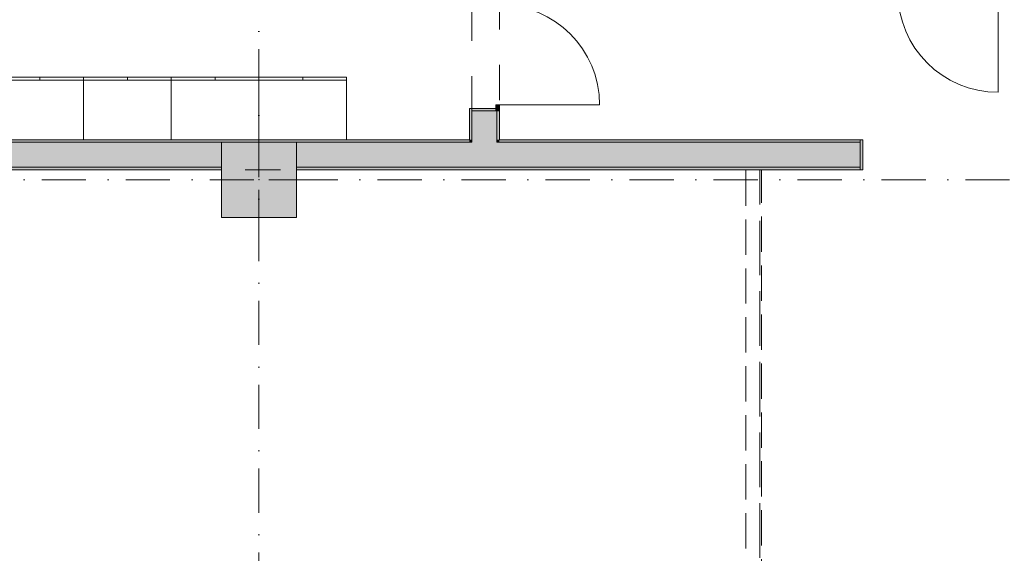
# Model space of a CAD drawing. Header units: millimetres. Extents: x -14761 to 157739, y -22400 to 107990.
# Tile 78 of 256: x 52090 to 59950, y 60015 to 64280. Entities that reach past the tile are written whole.
import ezdxf

# ---------------------------------------------------------------- set-up
doc = ezdxf.new("R2010")
doc.units = ezdxf.units.MM
doc.header["$MEASUREMENT"] = 0
for name, pattern in [('Невидимая', [391.222223, 282.222223, -109]), ('Штриховая', [564.444447, 282.222223, -282.222223]), ('Штрихпунктирная', [670.277762, 352.777767, -176.388884, 0, -141.111112])]:
    doc.linetypes.add(name, pattern=pattern)
for name, color, linetype in [('Интерьер - Мебель', 7, 'Continuous'), ('Конструктив - Колонны', 7, 'Continuous'), ('Конструктив - Стены Блок 100 нов', 7, 'Continuous'), ('Конструктив - Стены Блок 200 нов', 7, 'Continuous'), ('Элемент Модели - Зона', 7, 'Continuous'), ('Элемент Модели - Оси', 7, 'Continuous')]:
    doc.layers.add(name, color=color, linetype=linetype)

msp = doc.modelspace()

# ---------------------------------------------------------------- hatches: boundary and pattern name
at = {"layer": 'Конструктив - Колонны', "linetype": 'Continuous', "lineweight": 0, "true_color": 0x000000}
msp.add_hatch(color=18, dxfattribs=at).paths.add_polyline_path([(53700, 62700), (54300, 62700), (54300, 63300), (53700, 63300)])
at = {"layer": 'Конструктив - Стены Блок 200 нов', "linetype": 'Continuous', "lineweight": 0, "true_color": 0x000000}
for points in [[(55920, 63550), (55920, 63600), (55890, 63600), (55890, 63550)], [(55680, 63570), (55680, 63550), (55700, 63550), (55890, 63550), (55890, 63570)], [(55680, 63320), (55700, 63320), (55700, 63550), (55680, 63550)], [(55700, 63320), (55900, 63320), (55900, 63550), (55890, 63550), (55700, 63550)], [(55900, 63320), (55920, 63320), (55920, 63550), (55900, 63550)], [(55680, 63320), (48612, 63320), (48612, 63300), (55680, 63300)], [(48612, 63300), (48612, 63100), (53700, 63100), (53700, 63300)], [(54300, 63300), (54300, 63100), (55700, 63100), (55700, 63300)], [(55680, 63300), (55700, 63300), (55700, 63320), (55680, 63320)], [(55700, 63300), (55900, 63300), (55900, 63320), (55700, 63320)], [(55700, 63100), (55900, 63100), (55900, 63300), (55700, 63300)], [(55900, 63300), (55920, 63300), (55920, 63320), (55900, 63320)], [(55900, 63100), (58800, 63100), (58800, 63300), (55900, 63300)], [(55920, 63300), (58800, 63300), (58800, 63320), (55920, 63320)], [(58800, 63320), (58800, 63300), (58800, 63080), (58820, 63080), (58820, 63320)], [(48612, 63100), (48612, 63080), (53700, 63080), (53700, 63100)], [(54300, 63080), (58800, 63080), (58800, 63100), (54300, 63100)]]:
    msp.add_hatch(color=18, dxfattribs=at).paths.add_polyline_path(points)

# ---------------------------------------------------------------- linework, layer by layer
at = {"layer": 'Интерьер - Мебель', "color": 7, "linetype": 'Continuous', "lineweight": 15}
for p, q in [((51900, 63795), (52600, 63795)), ((52250, 63820), (52250, 63795)), ((52600, 63820), (52600, 63795)), ((52600, 63795), (53300, 63795)), ((52950, 63820), (52950, 63795)), ((53300, 63820), (53300, 63795)), ((53300, 63795), (54000, 63795)), ((53650, 63820), (53650, 63795)), ((54000, 63820), (54000, 63795)), ((54000, 63795), (54700, 63795)), ((54350, 63820), (54350, 63795))]:
    msp.add_line(p, q, dxfattribs=at)
at = {"layer": 'Интерьер - Мебель', "color": 7, "linetype": 'Continuous', "lineweight": 15, "flags": 128}
for points in [[(51900, 63820), (52600, 63820), (52600, 63320), (51900, 63320)], [(52600, 63820), (53300, 63820), (53300, 63320), (52600, 63320)], [(53300, 63820), (54000, 63820), (54000, 63320), (53300, 63320)], [(54000, 63820), (54700, 63820), (54700, 63320), (54000, 63320)]]:
    msp.add_lwpolyline(points, close=True, dxfattribs=at)
at = {"layer": 'Конструктив - Колонны', "color": 251, "linetype": 'Continuous', "lineweight": 5, "true_color": 0x575757}
for p, q in [((54000, 63080), (54000, 63380)), ((53920, 63000), (53620, 63000)), ((54080, 63000), (54380, 63000)), ((54000, 62920), (54000, 62620))]:
    msp.add_line(p, q, dxfattribs=at)
at = {"layer": 'Конструктив - Колонны', "color": 251, "linetype": 'Continuous', "lineweight": 15, "true_color": 0x575757, "flags": 128}
msp.add_lwpolyline([(53700, 62700), (54300, 62700), (54300, 63300), (53700, 63300)], close=True, dxfattribs=at)
at = {"layer": 'Конструктив - Колонны', "color": 251, "linetype": 'Continuous', "lineweight": 5, "true_color": 0x575757}
msp.add_point((54000, 63000), dxfattribs=at)
at = {"layer": 'Конструктив - Стены Блок 100 нов', "color": 251, "linetype": 'Continuous', "lineweight": 5, "true_color": 0x575757}
msp.add_line((59900.4, 64500), (59900.4, 63700), dxfattribs=at)
msp.add_arc((59900.4, 64500), 800, 180, 270, dxfattribs=at)
at = {"layer": 'Конструктив - Стены Блок 200 нов', "color": 251, "linetype": 'Continuous', "lineweight": 5, "true_color": 0x575757}
for p, q in [((55920, 63600), (55890, 63600)), ((55890, 63600), (55890, 63550)), ((55920, 63550), (55920, 63600)), ((55920, 63600), (56720, 63600)), ((55890, 63550), (55920, 63550))]:
    msp.add_line(p, q, dxfattribs=at)
at = {"layer": 'Конструктив - Стены Блок 200 нов', "color": 251, "linetype": 'Continuous', "lineweight": 20, "true_color": 0x575757}
for p, q in [((55890, 63570), (55680, 63570)), ((55680, 63550), (55680, 63570)), ((55680, 63550), (55680, 63570)), ((55890, 63570), (55680, 63570)), ((55700, 63550), (55700, 63320)), ((55700, 63550), (55890, 63550)), ((55890, 63550), (55890, 63570)), ((55900, 63550), (55890, 63550)), ((55900, 63550), (55890, 63550)), ((55900, 63550), (55890, 63550)), ((55900, 63320), (55900, 63550)), ((55920, 63550), (55900, 63550)), ((55920, 63550), (55900, 63550)), ((55920, 63550), (55900, 63550)), ((53700, 63300), (48612, 63300)), ((55700, 63300), (54300, 63300)), ((55700, 63320), (55700, 63300)), ((55700, 63320), (55700, 63300)), ((55900, 63300), (55900, 63320)), ((55900, 63300), (55900, 63320)), ((58800, 63300), (55900, 63300)), ((58800, 63320), (58820, 63320)), ((58800, 63320), (58820, 63320)), ((58800, 63300), (58800, 63080)), ((58820, 63080), (58820, 63320)), ((58820, 63080), (58820, 63320)), ((48612, 63100), (53700, 63100)), ((54300, 63100), (55700, 63100)), ((55700, 63100), (55900, 63100)), ((55900, 63100), (58800, 63100)), ((58800, 63080), (58820, 63080))]:
    msp.add_line(p, q, dxfattribs=at)
at = {"layer": 'Конструктив - Стены Блок 200 нов', "color": 251, "linetype": 'Continuous', "lineweight": 20, "true_color": 0x575757, "flags": 128}
for points in [[(55680, 63550), (55680, 63320)], [(55920, 63320), (55920, 63550)], [(55680, 63320), (48612, 63320)], [(58800, 63320), (55920, 63320)], [(48612, 63080), (53700, 63080)], [(54300, 63080), (58800, 63080)]]:
    msp.add_lwpolyline(points, dxfattribs=at)
at = {"layer": 'Конструктив - Стены Блок 200 нов', "color": 251, "linetype": 'Невидимая', "lineweight": 20, "true_color": 0x575757, "flags": 128}
for points in [[(57900, 63080), (57887.5, 63080)], [(57887.5, 63075), (57887.5, 59342.5)], [(58000, 63080), (57900, 63080)], [(58012.5, 63080), (58000, 63080)], [(58012.5, 54600), (58012.5, 63075)]]:
    msp.add_lwpolyline(points, dxfattribs=at)
at = {"layer": 'Конструктив - Стены Блок 200 нов', "color": 251, "linetype": 'Continuous', "lineweight": 5, "true_color": 0x575757}
msp.add_arc((55920, 63600), 800, 0, 90, dxfattribs=at)
at = {"layer": 'Элемент Модели - Зона', "color": 7, "linetype": 'Штриховая', "lineweight": 15, "flags": 128}
for points in [[(48600, 68975), (48600, 63320), (54000, 63320), (55700, 63320), (55700, 66100), (53800, 66100), (52090, 66100), (52090, 67410), (52090, 68975)], [(36110, 45157.4), (36110, 44957.4), (36150, 44957.4), (36150, 45300), (36750, 45300), (36750, 45000), (44700, 45000), (44700, 45300), (45300, 45300), (45300, 45000), (53700, 45000), (53700, 45300), (54300, 45300), (54300, 44957.4), (61025, 44957.4), (61025, 54212.5), (61035.5, 54212.5), (61035.5, 59730), (60580, 59730), (60580, 63080), (60300, 63080), (60300, 63320), (62680, 63320), (62680, 64500), (55920, 64500), (55920, 63320), (58800, 63320), (58800, 63080), (58000, 63080), (58000, 52600), (48600, 52600), (48600, 53700), (36110, 53700), (36110, 53650)], [(48600, 52600), (58000, 52600), (58000, 63080), (53700, 63080), (48600, 63080)]]:
    msp.add_lwpolyline(points, close=True, dxfattribs=at)
at = {"layer": 'Элемент Модели - Оси', "color": 7, "linetype": 'Штрихпунктирная', "lineweight": 15}
for p, q in [((54000, 92200), (54000, -1975)), ((-12760.6, 63000), (155650, 63000))]:
    msp.add_line(p, q, dxfattribs=at)

doc.saveas('drawing.dxf')
